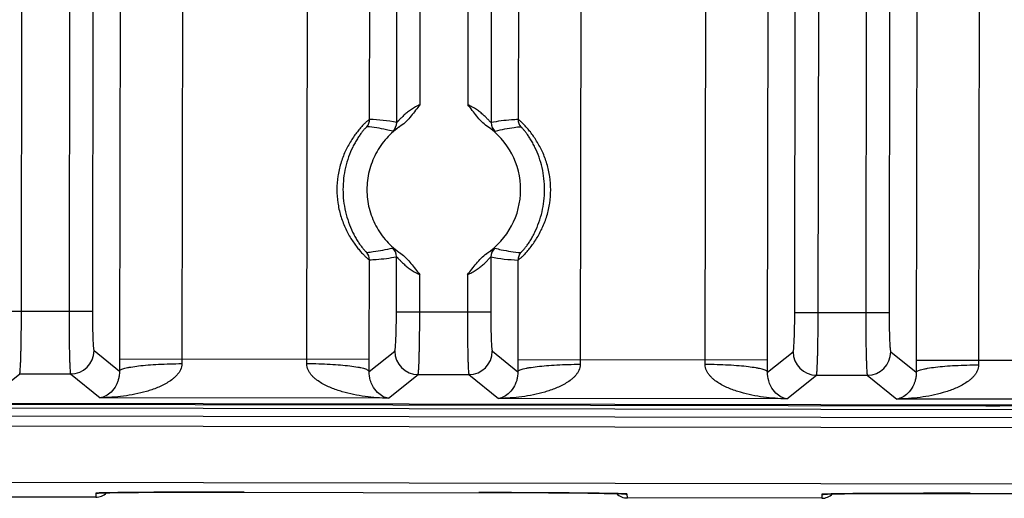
# Model space of a CAD drawing. Header units: inches. Extents: x 0 to 34, y 0 to 22.
# Tile 5 of 71: x 10.1 to 11.4, y 2.4 to 3. Entities that reach past the tile are written whole.
import ezdxf

# ---------------------------------------------------------------- set-up
doc = ezdxf.new("R2010")
doc.units = ezdxf.units.IN
doc.header["$LTSCALE"] = 1.87
doc.header["$MEASUREMENT"] = 0
doc.layers.get('0').update_dxf_attribs({"linetype": 'CONTINUOUS'})

msp = doc.modelspace()

# ---------------------------------------------------------------- linework, layer by layer
at = {"color": 7, "linetype": 'CONTINUOUS'}
for p, q in [((10.2814, 5.6915), (10.2766, 2.5887)), ((10.3613, 5.6914), (10.3565, 2.5886)), ((10.5167, 2.5883), (10.5215, 5.6912)), ((10.8717, 5.6906), (10.8669, 2.5878)), ((11.0271, 2.5876), (11.0319, 5.6904)), ((11.107, 2.5874), (11.1118, 5.6902)), ((11.3021, 5.6899), (11.2973, 2.5871)), ((11.382, 5.6898), (11.3772, 2.587)), ((10.151, 2.6493), (10.1556, 5.6313)), ((10.2166, 5.6312), (10.212, 2.6492)), ((10.2466, 5.6312), (10.242, 2.6492)), ((11.1418, 2.6478), (11.1464, 5.6298)), ((11.1718, 2.6477), (11.1764, 5.6297)), ((11.2374, 5.6296), (11.2327, 2.6476)), ((11.2673, 5.6296), (11.2627, 2.6476)), ((10.6318, 2.8917), (10.6357, 5.3875)), ((10.7566, 5.3873), (10.7527, 2.8915)), ((10.5971, 2.8956), (10.601, 5.3836)), ((10.7913, 5.3833), (10.7874, 2.8953)), ((10.6618, 2.9143), (10.6656, 5.3647)), ((10.7266, 5.3646), (10.7228, 2.9142)), ((10.5966, 2.5882), (10.5968, 2.7156)), ((10.6314, 2.6486), (10.6315, 2.7195)), ((10.7524, 2.7193), (10.7523, 2.6484)), ((10.7871, 2.7153), (10.7869, 2.5879)), ((10.6614, 2.6485), (10.6615, 2.6967)), ((10.7224, 2.6966), (10.7224, 2.6484)), ((10.242, 2.6492), (10.121, 2.6494)), ((10.7523, 2.6484), (10.6314, 2.6486)), ((11.2627, 2.6476), (11.1418, 2.6478)), ((10.244, 2.5992), (10.2766, 2.573)), ((10.5966, 2.5725), (10.6292, 2.5986)), ((10.2766, 2.5887), (10.5966, 2.5882)), ((10.7544, 2.5984), (10.787, 2.5722)), ((10.7869, 2.5879), (11.107, 2.5874)), ((11.1069, 2.5718), (11.1396, 2.5978)), ((11.2647, 2.5976), (11.2973, 2.5715)), ((11.2973, 2.5871), (12.6381, 2.5851)), ((10.1107, 2.539), (10.1488, 2.5694)), ((10.1488, 2.5694), (10.214, 2.5693)), ((10.214, 2.5693), (10.252, 2.5388)), ((10.6211, 2.5382), (10.6592, 2.5686)), ((10.6592, 2.5686), (10.7243, 2.5685)), ((10.7243, 2.5685), (10.7623, 2.538)), ((11.1315, 2.5374), (11.1695, 2.5678)), ((11.1695, 2.5678), (11.2347, 2.5677)), ((11.2347, 2.5677), (11.2727, 2.5372)), ((16.7438, 2.5212), (6.6901, 2.5367)), ((10.6211, 2.5382), (10.252, 2.5388)), ((11.1315, 2.5374), (10.7623, 2.538)), ((12.6626, 2.535), (11.2727, 2.5372)), ((16.7497, 2.5153), (6.6792, 2.5309)), ((8.3295, 2.5334), (11.3864, 2.5287)), ((11.3864, 2.5287), (11.3965, 2.5286)), ((11.4053, 2.5285), (11.3952, 2.5286)), ((11.3965, 2.5286), (11.4002, 2.5286)), ((12.5856, 2.5266), (11.4053, 2.5285)), ((6.6792, 2.5209), (16.7497, 2.5053)), ((6.6792, 2.5082), (16.7496, 2.4926)), ((6.6059, 2.4362), (16.8105, 2.4204)), ((10.2463, 2.4114), (9.9973, 2.4118)), ((10.2464, 2.4164), (10.2463, 2.4114)), ((10.2539, 2.4169), (10.2583, 2.417)), ((10.2583, 2.417), (10.2642, 2.4171)), ((10.2642, 2.4171), (10.2755, 2.4173)), ((10.2755, 2.4173), (10.3012, 2.4175)), ((10.3012, 2.4175), (10.3515, 2.4178)), ((10.3515, 2.4178), (10.8262, 2.417)), ((10.8262, 2.417), (10.8767, 2.4166)), ((10.8767, 2.4166), (10.8974, 2.4163)), ((10.8974, 2.4163), (10.9091, 2.4161)), ((10.9091, 2.4161), (10.915, 2.416)), ((10.9273, 2.4104), (10.9272, 2.4154)), ((11.1763, 2.41), (10.9273, 2.4104)), ((11.1764, 2.415), (11.1763, 2.41)), ((11.1839, 2.4154), (11.1883, 2.4156)), ((11.1883, 2.4156), (11.1942, 2.4157)), ((11.1942, 2.4157), (11.2055, 2.4158)), ((11.2055, 2.4158), (11.2312, 2.4161)), ((11.2312, 2.4161), (11.2815, 2.4163)), ((11.2815, 2.4163), (11.7561, 2.4156))]:
    msp.add_line(p, q, dxfattribs=at)
for points in [[(11.4002, 2.5286), (11.4028, 2.5285), (11.4037, 2.5285), (11.4043, 2.5285), (11.4044, 2.5285)], [(10.2492, 2.4167), (10.2491, 2.4167), (10.2492, 2.4167), (10.2498, 2.4167), (10.2508, 2.4168), (10.2522, 2.4168), (10.2539, 2.4169)], [(10.915, 2.416), (10.9196, 2.4159), (10.9213, 2.4158), (10.9227, 2.4157), (10.9238, 2.4157), (10.9244, 2.4156), (10.9244, 2.4156)], [(11.1792, 2.4153), (11.1791, 2.4153), (11.1792, 2.4153), (11.1798, 2.4153), (11.1808, 2.4153), (11.1822, 2.4154), (11.1839, 2.4154)]]:
    msp.add_lwpolyline(points, dxfattribs=at)
for centre, radius, start, end in [((10.5821, 2.8957), 0.015, 320.7118, 359.912), ((10.5874, 2.6558), 0.24, 79.3413, 87.685), ((10.6168, 2.8917), 0.015, 311.1893, 359.8975), ((10.7677, 2.8915), 0.015, 179.9253, 228.6338), ((10.8024, 2.8953), 0.015, 179.9109, 219.111), ((10.6921, 2.8055), 0.0985, 303.9056, 55.8287), ((10.5818, 2.7156), 0.015, 359.9109, 39.111), ((10.6165, 2.7195), 0.015, 359.9252, 48.6335), ((10.7675, 2.7192), 0.015, 131.1893, 179.8975), ((10.8022, 2.7153), 0.015, 140.7118, 179.9119), ((10.7968, 2.9551), 0.24, 259.3412, 267.685), ((10.214, 2.5993), 0.03, 270.025, 359.8185), ((10.6593, 2.5986), 0.03, 180.004, 269.7975), ((13.2314, 2.5841), 2.9548, 179.9107, 180.2146), ((10.7898, 2.5879), 0.4333, 179.9062, 180.7034), ((10.0833, 2.589), 0.4334, 359.1193, 359.9163), ((7.6551, 2.5927), 2.9415, 359.6073, 359.9126), ((10.7243, 2.5985), 0.03, 270.025, 359.8185), ((13.7418, 2.5833), 2.9548, 179.9107, 180.2146), ((11.3001, 2.5871), 0.4333, 179.9062, 180.7034), ((10.5937, 2.5882), 0.4334, 359.1193, 359.9163), ((8.1655, 2.5919), 2.9415, 359.6073, 359.9126), ((11.1696, 2.5978), 0.03, 180.004, 269.7975), ((11.2347, 2.5977), 0.03, 270.025, 359.8185), ((14.2521, 2.5825), 2.9548, 179.9107, 180.2146), ((11.8105, 2.5863), 0.4333, 179.9062, 180.7034), ((11.3826, 0.548), 1.9807, 89.6345, 89.922), ((10.2463, 2.4314), 0.02, 269.911, 313.9845), ((10.2464, 2.4365), 0.02, 269.9194, 279.4202), ((10.9273, 2.4304), 0.02, 225.8384, 269.9096), ((10.9272, 2.4354), 0.02, 260.4046, 269.9032), ((11.1763, 2.43), 0.02, 269.911, 313.9845), ((11.1764, 2.435), 0.02, 269.9194, 279.4202)]:
    msp.add_arc(centre, radius, start, end, dxfattribs=at)
for points, knots in [([(10.6618, 2.9143), (10.6598, 2.9135), (10.656, 2.9117), (10.6507, 2.9084), (10.6466, 2.9055), (10.6436, 2.9031), (10.6416, 2.9013), (10.6397, 2.8995), (10.6379, 2.8978), (10.6363, 2.8962), (10.6349, 2.8948), (10.6339, 2.8937), (10.6332, 2.893), (10.6328, 2.8925), (10.6324, 2.8922), (10.6321, 2.8919), (10.632, 2.8918), (10.6318, 2.8917), (10.6318, 2.8917)], [0, 0, 0, 0, 0.169445, 0.335075, 0.492445, 0.567331, 0.63931, 0.707872, 0.772333, 0.831962, 0.885492, 0.931003, 0.950137, 0.966528, 0.979924, 0.990081, 0.996787, 1, 1, 1, 1]), ([(10.6618, 2.9143), (10.6598, 2.912), (10.656, 2.9072), (10.6503, 2.8999), (10.6443, 2.8929), (10.6396, 2.8889), (10.6371, 2.8872)], [0, 0, 0, 0, 0.249922, 0.499854, 0.750005, 1, 1, 1, 1]), ([(10.7474, 2.887), (10.7449, 2.8887), (10.7402, 2.8928), (10.7342, 2.8998), (10.7286, 2.9071), (10.7248, 2.9119), (10.7228, 2.9142)], [0, 0, 0, 0, 0.249997, 0.500148, 0.750078, 1, 1, 1, 1]), ([(10.7527, 2.8915), (10.7527, 2.8915), (10.7526, 2.8916), (10.7524, 2.8917), (10.7521, 2.892), (10.7517, 2.8923), (10.7513, 2.8928), (10.7506, 2.8935), (10.7496, 2.8946), (10.7482, 2.8961), (10.7466, 2.8977), (10.7449, 2.8994), (10.743, 2.9011), (10.7409, 2.9029), (10.738, 2.9053), (10.7339, 2.9083), (10.7286, 2.9115), (10.7247, 2.9134), (10.7228, 2.9142)], [0, 0, 0, 0, 0.003221, 0.009931, 0.020089, 0.033483, 0.049869, 0.069, 0.114509, 0.168045, 0.227688, 0.292154, 0.360718, 0.432706, 0.507599, 0.664958, 0.830558, 1, 1, 1, 1]), ([(10.5971, 2.8956), (10.5971, 2.8956), (10.597, 2.8956), (10.5967, 2.8955), (10.5962, 2.8951), (10.5955, 2.8946), (10.5945, 2.8938), (10.5934, 2.8928), (10.5921, 2.8916), (10.5906, 2.8901), (10.5883, 2.8878), (10.5852, 2.8844), (10.5813, 2.8796), (10.5772, 2.8742), (10.5717, 2.8659), (10.5655, 2.8543), (10.5597, 2.839), (10.556, 2.8226), (10.5547, 2.8057), (10.5559, 2.7888), (10.5596, 2.7724), (10.5653, 2.757), (10.5715, 2.7454), (10.577, 2.7371), (10.581, 2.7316), (10.5849, 2.7269), (10.588, 2.7235), (10.5903, 2.7211), (10.5918, 2.7197), (10.5931, 2.7185), (10.5942, 2.7175), (10.5952, 2.7167), (10.5959, 2.7161), (10.5964, 2.7158), (10.5967, 2.7156), (10.5968, 2.7156), (10.5968, 2.7156)], [0, 0, 0, 0, 0.000604, 0.001562, 0.004592, 0.009113, 0.015103, 0.022534, 0.031372, 0.041543, 0.052957, 0.079154, 0.109272, 0.142595, 0.178399, 0.2549, 0.335288, 0.417355, 0.500075, 0.582795, 0.66486, 0.745244, 0.821735, 0.85753, 0.890842, 0.920947, 0.947129, 0.958533, 0.968694, 0.97752, 0.984937, 0.990914, 0.995422, 0.998443, 0.999398, 1, 1, 1, 1]), ([(10.7874, 2.8953), (10.7845, 2.8952), (10.7729, 2.8946), (10.7613, 2.8931), (10.7527, 2.8915)], [0, 0, 0, 0, 0.24874, 1, 1, 1, 1]), ([(10.7871, 2.7153), (10.7872, 2.7153), (10.7873, 2.7154), (10.7876, 2.7155), (10.7881, 2.7158), (10.7888, 2.7164), (10.7897, 2.7172), (10.7909, 2.7182), (10.7922, 2.7194), (10.7937, 2.7208), (10.796, 2.7232), (10.7991, 2.7266), (10.803, 2.7313), (10.807, 2.7367), (10.8125, 2.745), (10.8188, 2.7567), (10.8246, 2.772), (10.8283, 2.7884), (10.8295, 2.8053), (10.8283, 2.8222), (10.8247, 2.8386), (10.8189, 2.8539), (10.8127, 2.8655), (10.8072, 2.8739), (10.8032, 2.8793), (10.7993, 2.884), (10.7962, 2.8875), (10.7939, 2.8898), (10.7925, 2.8912), (10.7911, 2.8925), (10.79, 2.8935), (10.7891, 2.8943), (10.7883, 2.8948), (10.7878, 2.8952), (10.7876, 2.8953), (10.7875, 2.8953), (10.7874, 2.8953)], [0, 0, 0, 0, 0.000604, 0.001562, 0.004591, 0.009111, 0.0151, 0.022529, 0.031366, 0.041535, 0.052947, 0.079139, 0.109251, 0.142568, 0.178366, 0.254855, 0.335232, 0.417288, 0.499999, 0.582709, 0.664767, 0.745144, 0.821634, 0.857432, 0.890749, 0.920861, 0.947053, 0.958465, 0.968635, 0.977471, 0.9849, 0.990888, 0.995408, 0.998438, 0.999396, 1, 1, 1, 1]), ([(10.5937, 2.8862), (10.5937, 2.8862), (10.5936, 2.8861), (10.5934, 2.886), (10.593, 2.8857), (10.5924, 2.8851), (10.5916, 2.8844), (10.5907, 2.8834), (10.5897, 2.8822), (10.5885, 2.8808), (10.5867, 2.8785), (10.5843, 2.8752), (10.5813, 2.8707), (10.5783, 2.8656), (10.5743, 2.858), (10.5699, 2.8475), (10.566, 2.8341), (10.5635, 2.82), (10.5627, 2.8057), (10.5635, 2.7913), (10.5659, 2.7773), (10.5698, 2.7638), (10.5741, 2.7533), (10.5781, 2.7457), (10.5811, 2.7406), (10.5841, 2.736), (10.5865, 2.7327), (10.5883, 2.7305), (10.5894, 2.7291), (10.5905, 2.7279), (10.5914, 2.7269), (10.5921, 2.7261), (10.5927, 2.7256), (10.5931, 2.7253), (10.5933, 2.7251), (10.5934, 2.7251), (10.5935, 2.7251)], [0, 0, 0, 0, 0.000568, 0.00149, 0.004474, 0.009002, 0.01506, 0.022624, 0.031664, 0.042096, 0.053813, 0.080682, 0.111462, 0.14535, 0.181547, 0.258082, 0.33774, 0.418628, 0.499998, 0.581368, 0.662257, 0.741916, 0.818452, 0.854649, 0.888538, 0.919319, 0.946188, 0.957904, 0.968336, 0.977376, 0.98494, 0.990998, 0.995526, 0.99851, 0.999432, 1, 1, 1, 1]), ([(10.6371, 2.8872), (10.6304, 2.8827), (10.6182, 2.8721), (10.6043, 2.8522), (10.5956, 2.8295), (10.5926, 2.8054), (10.5956, 2.7814), (10.6043, 2.7587), (10.6182, 2.7389), (10.6305, 2.7282), (10.6371, 2.7237)], [0, 0, 0, 0, 0.124942, 0.250029, 0.374994, 0.500004, 0.625014, 0.749982, 0.875059, 1, 1, 1, 1]), ([(10.6267, 2.8804), (10.624, 2.8811), (10.6131, 2.8837), (10.602, 2.8854), (10.5937, 2.8862)], [0, 0, 0, 0, 0.250651, 1, 1, 1, 1]), ([(10.6371, 2.8872), (10.6364, 2.8867), (10.6349, 2.8858), (10.633, 2.8845), (10.6313, 2.8833), (10.6298, 2.8823), (10.6286, 2.8815), (10.6278, 2.881), (10.6273, 2.8807), (10.627, 2.8805), (10.6268, 2.8804), (10.6267, 2.8804), (10.6267, 2.8804)], [0, 0, 0, 0, 0.210309, 0.400522, 0.568407, 0.711723, 0.828301, 0.916026, 0.948541, 0.973324, 0.990352, 1, 1, 1, 1]), ([(10.7578, 2.8802), (10.7578, 2.8802), (10.7577, 2.8802), (10.7575, 2.8803), (10.7572, 2.8805), (10.7567, 2.8808), (10.7559, 2.8813), (10.7547, 2.8821), (10.7532, 2.8832), (10.7515, 2.8843), (10.7495, 2.8856), (10.7481, 2.8865), (10.7474, 2.887)], [0, 0, 0, 0, 0.009688, 0.026731, 0.051501, 0.083989, 0.171677, 0.288264, 0.431606, 0.599506, 0.789715, 1, 1, 1, 1]), ([(10.7908, 2.8858), (10.788, 2.8856), (10.7769, 2.8844), (10.7659, 2.8823), (10.7578, 2.8802)], [0, 0, 0, 0, 0.249772, 1, 1, 1, 1]), ([(10.7905, 2.7248), (10.7906, 2.7248), (10.7907, 2.7248), (10.7909, 2.725), (10.7913, 2.7253), (10.7919, 2.7258), (10.7926, 2.7266), (10.7935, 2.7276), (10.7946, 2.7288), (10.7957, 2.7302), (10.7975, 2.7324), (10.8, 2.7357), (10.8029, 2.7402), (10.8059, 2.7453), (10.8099, 2.753), (10.8143, 2.7635), (10.8183, 2.7769), (10.8207, 2.7909), (10.8215, 2.8053), (10.8207, 2.8196), (10.8184, 2.8337), (10.8145, 2.8471), (10.8101, 2.8576), (10.8061, 2.8653), (10.8031, 2.8704), (10.8002, 2.8749), (10.7978, 2.8782), (10.796, 2.8805), (10.7948, 2.8819), (10.7938, 2.8831), (10.7929, 2.8841), (10.7921, 2.8848), (10.7915, 2.8854), (10.7911, 2.8857), (10.7909, 2.8858), (10.7908, 2.8858), (10.7908, 2.8858)], [0, 0, 0, 0, 0.000568, 0.00149, 0.004474, 0.009002, 0.01506, 0.022624, 0.031665, 0.042097, 0.053814, 0.080684, 0.111465, 0.145353, 0.18155, 0.258086, 0.337744, 0.418631, 0.499999, 0.581369, 0.662257, 0.741915, 0.818451, 0.854648, 0.888536, 0.919317, 0.946186, 0.957903, 0.968335, 0.977375, 0.98494, 0.990997, 0.995525, 0.99851, 0.999432, 1, 1, 1, 1]), ([(10.5935, 2.7251), (10.5962, 2.7254), (10.6073, 2.7266), (10.6183, 2.7287), (10.6264, 2.7307)], [0, 0, 0, 0, 0.249772, 1, 1, 1, 1]), ([(10.6264, 2.7307), (10.6265, 2.7307), (10.6266, 2.7307), (10.6268, 2.7306), (10.6271, 2.7305), (10.6276, 2.7302), (10.6284, 2.7296), (10.6296, 2.7288), (10.631, 2.7278), (10.6327, 2.7266), (10.6347, 2.7253), (10.6361, 2.7244), (10.6368, 2.724)], [0, 0, 0, 0, 0.009703, 0.026751, 0.051515, 0.083993, 0.171664, 0.288248, 0.431593, 0.599499, 0.789712, 1, 1, 1, 1]), ([(10.7472, 2.7238), (10.7479, 2.7242), (10.7493, 2.7251), (10.7513, 2.7264), (10.753, 2.7276), (10.7544, 2.7286), (10.7556, 2.7294), (10.7564, 2.73), (10.757, 2.7303), (10.7572, 2.7304), (10.7574, 2.7305), (10.7575, 2.7305), (10.7576, 2.7305)], [0, 0, 0, 0, 0.210284, 0.400492, 0.568389, 0.711725, 0.828315, 0.916028, 0.948531, 0.973305, 0.990337, 1, 1, 1, 1]), ([(10.7576, 2.7305), (10.7603, 2.7298), (10.7711, 2.7273), (10.7822, 2.7256), (10.7905, 2.7248)], [0, 0, 0, 0, 0.250651, 1, 1, 1, 1]), ([(10.5968, 2.7156), (10.5997, 2.7157), (10.6113, 2.7164), (10.6229, 2.7179), (10.6315, 2.7195)], [0, 0, 0, 0, 0.24874, 1, 1, 1, 1]), ([(10.6315, 2.7195), (10.6316, 2.7195), (10.6317, 2.7194), (10.6319, 2.7192), (10.6322, 2.719), (10.6325, 2.7186), (10.6329, 2.7182), (10.6337, 2.7174), (10.6347, 2.7163), (10.6361, 2.7149), (10.6376, 2.7133), (10.6394, 2.7116), (10.6413, 2.7098), (10.6433, 2.708), (10.6463, 2.7056), (10.6504, 2.7026), (10.6557, 2.6994), (10.6595, 2.6976), (10.6615, 2.6967)], [0, 0, 0, 0, 0.003223, 0.009933, 0.020089, 0.033479, 0.049862, 0.068991, 0.1145, 0.168036, 0.227675, 0.292139, 0.360703, 0.432687, 0.507578, 0.664941, 0.830554, 1, 1, 1, 1]), ([(10.6371, 2.7237), (10.6396, 2.722), (10.6442, 2.718), (10.6501, 2.711), (10.6557, 2.7038), (10.6595, 2.699), (10.6615, 2.6967)], [0, 0, 0, 0, 0.249987, 0.500163, 0.750076, 1, 1, 1, 1]), ([(10.7224, 2.6966), (10.7264, 2.7013), (10.7319, 2.7087), (10.7399, 2.7179), (10.7445, 2.722), (10.7471, 2.7237)], [0, 0, 0, 0, 0.499846, 0.750006, 1, 1, 1, 1]), ([(10.7224, 2.6966), (10.7244, 2.6975), (10.7282, 2.6993), (10.7336, 2.7025), (10.7376, 2.7055), (10.7406, 2.7079), (10.7427, 2.7097), (10.7446, 2.7114), (10.7463, 2.7131), (10.7479, 2.7147), (10.7493, 2.7162), (10.7503, 2.7173), (10.751, 2.718), (10.7515, 2.7184), (10.7518, 2.7188), (10.7521, 2.7191), (10.7523, 2.7192), (10.7524, 2.7193), (10.7524, 2.7193)], [0, 0, 0, 0, 0.169445, 0.335064, 0.49243, 0.567319, 0.639302, 0.707867, 0.772329, 0.831961, 0.885492, 0.931003, 0.950136, 0.966525, 0.979919, 0.990077, 0.996784, 1, 1, 1, 1]), ([(10.1488, 2.5694), (10.1488, 2.5694), (10.1489, 2.5696), (10.149, 2.5701), (10.1491, 2.5706), (10.1492, 2.5714), (10.1493, 2.5724), (10.1495, 2.574), (10.1496, 2.5765), (10.1498, 2.5799), (10.15, 2.584), (10.1502, 2.5887), (10.1503, 2.5939), (10.1505, 2.5997), (10.1507, 2.6082), (10.1508, 2.6197), (10.151, 2.6342), (10.151, 2.6442), (10.151, 2.6493)], [0, 0, 0, 0, 0.003108, 0.0084, 0.015927, 0.025688, 0.037669, 0.051852, 0.08672, 0.129957, 0.18116, 0.239912, 0.305667, 0.377778, 0.455596, 0.625524, 0.809433, 1, 1, 1, 1]), ([(10.212, 2.6492), (10.212, 2.6441), (10.212, 2.6341), (10.2121, 2.6196), (10.2122, 2.6081), (10.2124, 2.5996), (10.2125, 2.5938), (10.2127, 2.5886), (10.2128, 2.5839), (10.213, 2.5798), (10.2132, 2.5764), (10.2133, 2.5739), (10.2135, 2.5723), (10.2136, 2.5713), (10.2137, 2.5705), (10.2137, 2.57), (10.2138, 2.5695), (10.2139, 2.5693), (10.214, 2.5693)], [0, 0, 0, 0, 0.190567, 0.374476, 0.544404, 0.622222, 0.694333, 0.760088, 0.81884, 0.870043, 0.91328, 0.948148, 0.962331, 0.974312, 0.984073, 0.9916, 0.996892, 1, 1, 1, 1]), ([(10.242, 2.6492), (10.242, 2.646), (10.242, 2.6397), (10.2421, 2.6307), (10.2423, 2.6223), (10.2425, 2.6158), (10.2427, 2.6113), (10.2428, 2.6083), (10.243, 2.6058), (10.2432, 2.6036), (10.2434, 2.6019), (10.2435, 2.6007), (10.2437, 2.6), (10.2438, 2.5996), (10.2439, 2.5994), (10.2439, 2.5992), (10.244, 2.5992)], [0, 0, 0, 0, 0.190107, 0.373958, 0.543777, 0.69351, 0.759116, 0.817785, 0.869013, 0.912298, 0.947195, 0.97347, 0.983333, 0.991007, 0.996518, 1, 1, 1, 1]), ([(10.6292, 2.5986), (10.6293, 2.5986), (10.6294, 2.5988), (10.6295, 2.599), (10.6296, 2.5994), (10.6297, 2.6001), (10.6299, 2.6013), (10.6301, 2.603), (10.6303, 2.6052), (10.6304, 2.6077), (10.6306, 2.6107), (10.6308, 2.6152), (10.6311, 2.6217), (10.6313, 2.6301), (10.6314, 2.6391), (10.6314, 2.6454), (10.6314, 2.6486)], [0, 0, 0, 0, 0.003482, 0.008993, 0.016667, 0.02653, 0.052805, 0.087702, 0.130987, 0.182215, 0.240884, 0.30649, 0.456223, 0.626042, 0.809893, 1, 1, 1, 1]), ([(10.6592, 2.5686), (10.6592, 2.5686), (10.6593, 2.5689), (10.6594, 2.5693), (10.6595, 2.5699), (10.6596, 2.5706), (10.6597, 2.5716), (10.6598, 2.5732), (10.66, 2.5757), (10.6602, 2.5791), (10.6604, 2.5832), (10.6605, 2.5879), (10.6607, 2.5931), (10.6608, 2.5989), (10.661, 2.6074), (10.6612, 2.6189), (10.6613, 2.6334), (10.6614, 2.6434), (10.6614, 2.6485)], [0, 0, 0, 0, 0.003108, 0.0084, 0.015927, 0.025688, 0.037669, 0.051852, 0.08672, 0.129957, 0.18116, 0.239912, 0.305667, 0.377778, 0.455596, 0.625524, 0.809433, 1, 1, 1, 1]), ([(10.7224, 2.6484), (10.7224, 2.6433), (10.7224, 2.6333), (10.7225, 2.6188), (10.7226, 2.6073), (10.7228, 2.5988), (10.7229, 2.593), (10.723, 2.5878), (10.7232, 2.5831), (10.7233, 2.579), (10.7235, 2.5756), (10.7237, 2.5731), (10.7238, 2.5715), (10.7239, 2.5705), (10.724, 2.5698), (10.7241, 2.5692), (10.7242, 2.5688), (10.7243, 2.5685), (10.7243, 2.5685)], [0, 0, 0, 0, 0.190567, 0.374476, 0.544404, 0.622222, 0.694333, 0.760088, 0.81884, 0.870043, 0.91328, 0.948148, 0.962331, 0.974312, 0.984073, 0.9916, 0.996892, 1, 1, 1, 1]), ([(10.7523, 2.6484), (10.7523, 2.6452), (10.7523, 2.639), (10.7524, 2.6299), (10.7526, 2.6215), (10.7528, 2.615), (10.753, 2.6105), (10.7532, 2.6075), (10.7534, 2.605), (10.7535, 2.6028), (10.7537, 2.6011), (10.7539, 2.5999), (10.754, 2.5992), (10.7541, 2.5988), (10.7542, 2.5986), (10.7543, 2.5984), (10.7544, 2.5984)], [0, 0, 0, 0, 0.190107, 0.373958, 0.543777, 0.69351, 0.759116, 0.817785, 0.869013, 0.912298, 0.947195, 0.97347, 0.983333, 0.991007, 0.996518, 1, 1, 1, 1]), ([(11.1396, 2.5978), (11.1397, 2.5978), (11.1397, 2.598), (11.1398, 2.5982), (11.1399, 2.5986), (11.1401, 2.5993), (11.1403, 2.6005), (11.1405, 2.6022), (11.1406, 2.6044), (11.1408, 2.6069), (11.141, 2.6099), (11.1412, 2.6144), (11.1414, 2.6209), (11.1416, 2.6293), (11.1418, 2.6384), (11.1418, 2.6446), (11.1418, 2.6478)], [0, 0, 0, 0, 0.003482, 0.008993, 0.016667, 0.02653, 0.052805, 0.087702, 0.130987, 0.182215, 0.240884, 0.30649, 0.456223, 0.626042, 0.809893, 1, 1, 1, 1]), ([(11.1695, 2.5678), (11.1696, 2.5678), (11.1697, 2.5681), (11.1698, 2.5685), (11.1699, 2.5691), (11.17, 2.5698), (11.1701, 2.5708), (11.1702, 2.5724), (11.1704, 2.5749), (11.1706, 2.5783), (11.1707, 2.5824), (11.1709, 2.5871), (11.1711, 2.5923), (11.1712, 2.5981), (11.1714, 2.6066), (11.1716, 2.6181), (11.1717, 2.6327), (11.1718, 2.6426), (11.1718, 2.6477)], [0, 0, 0, 0, 0.003108, 0.0084, 0.015927, 0.025688, 0.037669, 0.051852, 0.08672, 0.129957, 0.18116, 0.239912, 0.305667, 0.377778, 0.455596, 0.625524, 0.809433, 1, 1, 1, 1]), ([(11.2327, 2.6476), (11.2327, 2.6425), (11.2327, 2.6326), (11.2328, 2.618), (11.233, 2.6065), (11.2331, 2.598), (11.2333, 2.5922), (11.2334, 2.587), (11.2336, 2.5823), (11.2337, 2.5782), (11.2339, 2.5748), (11.2341, 2.5723), (11.2342, 2.5707), (11.2343, 2.5697), (11.2344, 2.569), (11.2345, 2.5684), (11.2346, 2.568), (11.2347, 2.5677), (11.2347, 2.5677)], [0, 0, 0, 0, 0.190567, 0.374476, 0.544404, 0.622222, 0.694333, 0.760088, 0.81884, 0.870043, 0.91328, 0.948148, 0.962331, 0.974312, 0.984073, 0.9916, 0.996892, 1, 1, 1, 1]), ([(11.2627, 2.6476), (11.2627, 2.6444), (11.2627, 2.6382), (11.2628, 2.6291), (11.263, 2.6207), (11.2632, 2.6142), (11.2634, 2.6097), (11.2636, 2.6067), (11.2637, 2.6042), (11.2639, 2.602), (11.2641, 2.6003), (11.2643, 2.5991), (11.2644, 2.5984), (11.2645, 2.598), (11.2646, 2.5978), (11.2647, 2.5976), (11.2647, 2.5976)], [0, 0, 0, 0, 0.190107, 0.373958, 0.543777, 0.69351, 0.759116, 0.817785, 0.869013, 0.912298, 0.947195, 0.97347, 0.983333, 0.991007, 0.996518, 1, 1, 1, 1]), ([(10.3565, 2.5826), (10.3566, 2.5799), (10.3556, 2.5759), (10.353, 2.5713), (10.3506, 2.5682), (10.3479, 2.5654), (10.3441, 2.5621), (10.3388, 2.5585), (10.3322, 2.5549), (10.3253, 2.5518), (10.3182, 2.5491), (10.3087, 2.5461), (10.2965, 2.5432), (10.2818, 2.5408), (10.2669, 2.5393), (10.2569, 2.5389), (10.252, 2.5388)], [0, 0, 0, 0, 0.066063, 0.09864, 0.130726, 0.16258, 0.1942, 0.257019, 0.3195, 0.381777, 0.443904, 0.505924, 0.629712, 0.753287, 0.876709, 1, 1, 1, 1]), ([(10.2766, 2.573), (10.2767, 2.5734), (10.2774, 2.5741), (10.2789, 2.575), (10.281, 2.5759), (10.2838, 2.5767), (10.2873, 2.5775), (10.2932, 2.5786), (10.3018, 2.5798), (10.3137, 2.581), (10.3271, 2.5818), (10.3415, 2.5824), (10.3515, 2.5825), (10.3565, 2.5826)], [0, 0, 0, 0, 0.014157, 0.034865, 0.063197, 0.099414, 0.14339, 0.194832, 0.318572, 0.466427, 0.633305, 0.813491, 1, 1, 1, 1]), ([(10.6211, 2.5382), (10.6161, 2.5383), (10.6062, 2.5387), (10.5913, 2.5403), (10.5765, 2.5428), (10.5644, 2.5458), (10.5548, 2.5488), (10.5478, 2.5514), (10.5409, 2.5545), (10.5343, 2.5582), (10.5291, 2.5618), (10.5252, 2.5651), (10.5225, 2.5679), (10.5201, 2.571), (10.5176, 2.5756), (10.5166, 2.5796), (10.5167, 2.5823)], [0, 0, 0, 0, 0.123293, 0.246717, 0.370294, 0.494085, 0.556106, 0.618233, 0.680512, 0.742993, 0.805808, 0.837431, 0.869296, 0.901388, 0.933942, 1, 1, 1, 1]), ([(10.5966, 2.5725), (10.5964, 2.5729), (10.5958, 2.5736), (10.5943, 2.5745), (10.5921, 2.5754), (10.5893, 2.5762), (10.5858, 2.5771), (10.58, 2.5782), (10.5713, 2.5794), (10.5595, 2.5806), (10.5461, 2.5815), (10.5317, 2.5821), (10.5217, 2.5823), (10.5167, 2.5823)], [0, 0, 0, 0, 0.014156, 0.034863, 0.063194, 0.09941, 0.143385, 0.194828, 0.318567, 0.466423, 0.633302, 0.81349, 1, 1, 1, 1]), ([(10.8669, 2.5818), (10.8669, 2.5791), (10.866, 2.5751), (10.8634, 2.5705), (10.861, 2.5674), (10.8583, 2.5646), (10.8544, 2.5613), (10.8492, 2.5577), (10.8425, 2.5541), (10.8357, 2.551), (10.8286, 2.5484), (10.8191, 2.5454), (10.8069, 2.5424), (10.7921, 2.54), (10.7773, 2.5385), (10.7673, 2.5381), (10.7623, 2.538)], [0, 0, 0, 0, 0.066063, 0.09864, 0.130726, 0.16258, 0.1942, 0.257019, 0.3195, 0.381777, 0.443904, 0.505924, 0.629712, 0.753287, 0.876709, 1, 1, 1, 1]), ([(10.787, 2.5722), (10.7871, 2.5726), (10.7878, 2.5733), (10.7892, 2.5742), (10.7914, 2.5751), (10.7942, 2.5759), (10.7977, 2.5767), (10.8035, 2.5778), (10.8122, 2.579), (10.824, 2.5802), (10.8374, 2.581), (10.8519, 2.5816), (10.8618, 2.5818), (10.8669, 2.5818)], [0, 0, 0, 0, 0.014157, 0.034865, 0.063197, 0.099414, 0.14339, 0.194832, 0.318572, 0.466427, 0.633305, 0.813491, 1, 1, 1, 1]), ([(11.1069, 2.5718), (11.1068, 2.5721), (11.1061, 2.5729), (11.1047, 2.5737), (11.1025, 2.5746), (11.0997, 2.5754), (11.0962, 2.5763), (11.0904, 2.5774), (11.0817, 2.5786), (11.0699, 2.5798), (11.0565, 2.5807), (11.042, 2.5813), (11.0321, 2.5815), (11.027, 2.5815)], [0, 0, 0, 0, 0.014156, 0.034863, 0.063194, 0.09941, 0.143385, 0.194828, 0.318567, 0.466423, 0.633302, 0.81349, 1, 1, 1, 1]), ([(11.1315, 2.5374), (11.1265, 2.5375), (11.1165, 2.538), (11.1017, 2.5395), (11.0869, 2.542), (11.0748, 2.545), (11.0652, 2.548), (11.0582, 2.5506), (11.0513, 2.5537), (11.0446, 2.5574), (11.0394, 2.561), (11.0356, 2.5643), (11.0329, 2.5671), (11.0305, 2.5702), (11.0279, 2.5748), (11.027, 2.5789), (11.027, 2.5815)], [0, 0, 0, 0, 0.123293, 0.246717, 0.370294, 0.494085, 0.556106, 0.618233, 0.680512, 0.742993, 0.805808, 0.837431, 0.869296, 0.901388, 0.933942, 1, 1, 1, 1]), ([(11.3773, 2.581), (11.3773, 2.5783), (11.3763, 2.5743), (11.3738, 2.5697), (11.3714, 2.5666), (11.3687, 2.5638), (11.3648, 2.5605), (11.3596, 2.5569), (11.3529, 2.5533), (11.346, 2.5502), (11.339, 2.5476), (11.3294, 2.5446), (11.3173, 2.5416), (11.3025, 2.5392), (11.2876, 2.5377), (11.2777, 2.5373), (11.2727, 2.5372)], [0, 0, 0, 0, 0.066063, 0.09864, 0.130726, 0.16258, 0.1942, 0.257019, 0.3195, 0.381777, 0.443904, 0.505924, 0.629712, 0.753287, 0.876709, 1, 1, 1, 1]), ([(11.2973, 2.5715), (11.2975, 2.5718), (11.2981, 2.5726), (11.2996, 2.5734), (11.3018, 2.5743), (11.3046, 2.5751), (11.3081, 2.5759), (11.3139, 2.5771), (11.3226, 2.5782), (11.3344, 2.5794), (11.3478, 2.5803), (11.3623, 2.5808), (11.3722, 2.581), (11.3773, 2.581)], [0, 0, 0, 0, 0.014157, 0.034865, 0.063197, 0.099414, 0.14339, 0.194832, 0.318572, 0.466427, 0.633305, 0.813491, 1, 1, 1, 1]), ([(10.2766, 2.573), (10.2766, 2.5709), (10.2764, 2.5671), (10.2753, 2.5621), (10.2739, 2.5582), (10.2714, 2.5527), (10.2668, 2.5463), (10.2595, 2.5409), (10.2544, 2.5392), (10.252, 2.5388)], [0, 0, 0, 0, 0.139839, 0.248136, 0.335049, 0.411591, 0.650979, 0.837746, 1, 1, 1, 1]), ([(10.6211, 2.5382), (10.6186, 2.5386), (10.6135, 2.5404), (10.6063, 2.5458), (10.6009, 2.5532), (10.5973, 2.5625), (10.5965, 2.5688), (10.5966, 2.5725)], [0, 0, 0, 0, 0.162424, 0.349398, 0.589058, 0.753295, 1, 1, 1, 1]), ([(10.787, 2.5722), (10.787, 2.5701), (10.7867, 2.5663), (10.7857, 2.5613), (10.7843, 2.5574), (10.7817, 2.5519), (10.7772, 2.5456), (10.7699, 2.5401), (10.7648, 2.5384), (10.7623, 2.538)], [0, 0, 0, 0, 0.139839, 0.248136, 0.335049, 0.411591, 0.650979, 0.837746, 1, 1, 1, 1]), ([(11.1315, 2.5374), (11.129, 2.5378), (11.1239, 2.5396), (11.1166, 2.545), (11.1113, 2.5525), (11.1077, 2.5617), (11.1068, 2.568), (11.1069, 2.5718)], [0, 0, 0, 0, 0.162424, 0.349398, 0.589058, 0.753295, 1, 1, 1, 1]), ([(11.2973, 2.5715), (11.2974, 2.5693), (11.2971, 2.5655), (11.296, 2.5606), (11.2947, 2.5566), (11.2921, 2.5511), (11.2875, 2.5448), (11.2803, 2.5394), (11.2751, 2.5376), (11.2727, 2.5372)], [0, 0, 0, 0, 0.139839, 0.248136, 0.335049, 0.411591, 0.650979, 0.837746, 1, 1, 1, 1]), ([(10.2709, 2.4172), (10.2691, 2.4172), (10.2655, 2.4171), (10.2606, 2.4171), (10.2564, 2.417), (10.2533, 2.4169), (10.2512, 2.4168), (10.25, 2.4168), (10.2489, 2.4167), (10.248, 2.4167), (10.2473, 2.4166), (10.2469, 2.4166), (10.2466, 2.4165), (10.2465, 2.4165), (10.2464, 2.4165), (10.2464, 2.4165), (10.2464, 2.4164)], [0, 0, 0, 0, 0.230049, 0.431376, 0.603192, 0.744798, 0.804068, 0.855575, 0.899275, 0.935122, 0.963076, 0.983124, 0.990191, 0.995304, 0.998509, 1, 1, 1, 1]), ([(10.4364, 2.4178), (10.4045, 2.4179), (10.3594, 2.4178), (10.3042, 2.4176), (10.281, 2.4174), (10.2709, 2.4172)], [0, 0, 0, 0, 0.578911, 0.817821, 1, 1, 1, 1]), ([(10.9026, 2.4162), (10.8926, 2.4164), (10.8693, 2.4167), (10.8142, 2.4171), (10.7691, 2.4173), (10.7372, 2.4173)], [0, 0, 0, 0, 0.182181, 0.421091, 1, 1, 1, 1]), ([(10.9272, 2.4154), (10.9272, 2.4154), (10.9271, 2.4154), (10.9271, 2.4155), (10.9269, 2.4155), (10.9267, 2.4155), (10.9262, 2.4156), (10.9255, 2.4156), (10.9247, 2.4157), (10.9236, 2.4157), (10.9223, 2.4158), (10.9203, 2.4159), (10.9172, 2.4159), (10.913, 2.416), (10.908, 2.4162), (10.9045, 2.4162), (10.9026, 2.4162)], [0, 0, 0, 0, 0.001491, 0.004695, 0.009809, 0.016877, 0.036925, 0.064878, 0.100725, 0.144425, 0.195933, 0.255202, 0.396807, 0.568625, 0.769951, 1, 1, 1, 1]), ([(11.2009, 2.4158), (11.1991, 2.4158), (11.1955, 2.4157), (11.1906, 2.4156), (11.1864, 2.4155), (11.1833, 2.4154), (11.1812, 2.4154), (11.18, 2.4153), (11.1789, 2.4153), (11.178, 2.4152), (11.1773, 2.4152), (11.1769, 2.4151), (11.1766, 2.4151), (11.1765, 2.4151), (11.1764, 2.415), (11.1764, 2.415), (11.1764, 2.415)], [0, 0, 0, 0, 0.230049, 0.431376, 0.603192, 0.744798, 0.804068, 0.855575, 0.899275, 0.935122, 0.963076, 0.983124, 0.990191, 0.995304, 0.998509, 1, 1, 1, 1]), ([(11.3664, 2.4164), (11.3345, 2.4164), (11.2894, 2.4164), (11.2342, 2.4161), (11.211, 2.4159), (11.2009, 2.4158)], [0, 0, 0, 0, 0.578911, 0.817821, 1, 1, 1, 1])]:
    msp.add_open_spline(points, degree=3, knots=knots, dxfattribs=at)

doc.saveas('drawing.dxf')
